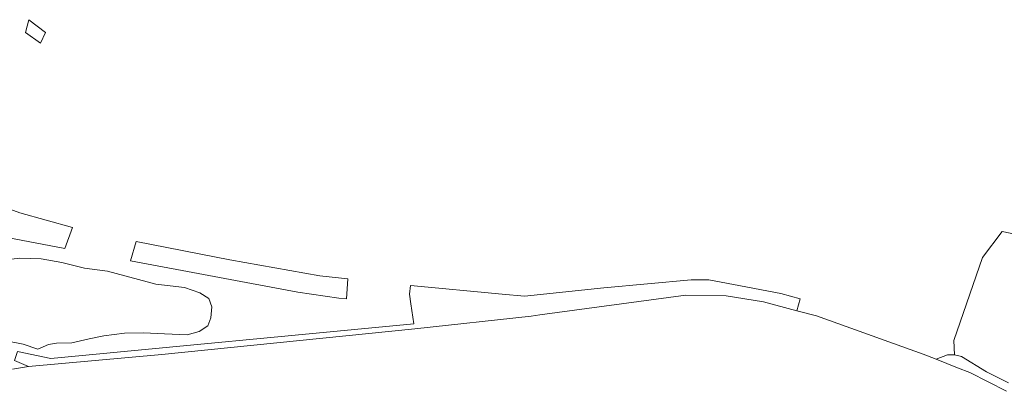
# Model space of a CAD drawing. Header units: metres. Extents: x 178952 to 185583, y 415201 to 419317.
# Tile 126 of 165: x 184234 to 184595, y 416051 to 416187. Entities that reach past the tile are written whole.
import ezdxf

# ---------------------------------------------------------------- set-up
doc = ezdxf.new("R2010")
doc.units = ezdxf.units.M
for name, color, linetype, lineweight in [('B-XX-GR-BEPLANTING_CULTUUR_BODEMBEDEKKER-GV', 253, 'Continuous', 18), ('B-XX-GR-BEPLANTING_CULTUUR_HEESTERS-GV', 253, 'Continuous', 18), ('B-XX-OG-TERREIN_CULTUURSCHEIDING-GV', 253, 'Continuous', 18), ('B-XX-OG-TERREIN_ONBEGROEID-GV', 253, 'Continuous', 18), ('B-XX-OG-WATER-GV', 253, 'Continuous', 18)]:
    doc.layers.add(name, color=color, linetype=linetype, lineweight=lineweight)

msp = doc.modelspace()

# ---------------------------------------------------------------- linework, layer by layer
at = {"layer": 'B-XX-GR-BEPLANTING_CULTUUR_BODEMBEDEKKER-GV'}
msp.add_lwpolyline([(184596.474, 416054.326), (184588.364, 416058.361), (184579.261, 416064.004), (184576.623, 416064.545), (184574.081, 416064.627), (184569.881, 416062.991), (184577.794, 416059.844), (184582.24, 416058.075), (184595.688, 416051.229)], dxfattribs=at)
at = {"layer": 'B-XX-GR-BEPLANTING_CULTUUR_HEESTERS-GV'}
for points in [[(184234.117, 416116.597), (184210.516, 416125.172), (184208.335, 416125.964), (184207.34, 416122.812), (184208.111, 416122.465), (184209.428, 416121.804), (184210.707, 416121.072), (184211.944, 416120.273), (184213.135, 416119.407), (184214.278, 416118.477), (184221.67, 416108.979), (184250.558, 416103.556), (184253.381, 416111.135)], [(184311.07, 416099.382), (184276.688, 416106.121), (184274.616, 416099.04), (184336.038, 416087.509), (184351.016, 416085.347), (184353.764, 416085.129), (184354.316, 416092.378), (184343.986, 416093.517)]]:
    msp.add_lwpolyline(points, close=True, dxfattribs=at)
at = {"layer": 'B-XX-OG-TERREIN_CULTUURSCHEIDING-GV'}
for points in [[(184237.404, 416187.267), (184236.185, 416182.624), (184241.7, 416178.738), (184243.556, 416182.637)], [(184311.07, 416099.382), (184343.986, 416093.517), (184354.316, 416092.378), (184353.764, 416085.129), (184351.016, 416085.347), (184336.038, 416087.509), (184274.616, 416099.04), (184276.688, 416106.121)], [(184478.129, 416086.394), (184492.99, 416086.229), (184506.613, 416084), (184518.812, 416080.734), (184520.032, 416085.1), (184512.973, 416087.027), (184495.697, 416090.37), (184486.594, 416092.042), (184480.142, 416092.002), (184448.161, 416089.095), (184418.995, 416086.064), (184410.821, 416086.785), (184377.255, 416089.963), (184376.948, 416086.734), (184377.348, 416083.253), (184378.457, 416075.9), (184245.5, 416063.202), (184233.252, 416065.794), (184232.164, 416062.482), (184237.214, 416060.354), (184286.15, 416064.756), (184378.845, 416074.077), (184421.499, 416078.743), (184424.719, 416079.177)]]:
    msp.add_lwpolyline(points, close=True, dxfattribs=at)
for points in [[(184606.275, 416107.209), (184594.15, 416109.669), (184586.907, 416100.216), (184576.433, 416069.839), (184576.623, 416064.545), (184579.261, 416064.004), (184588.364, 416058.361), (184596.474, 416054.326)], [(184595.688, 416051.229), (184582.24, 416058.075), (184577.794, 416059.844), (184569.881, 416062.991), (184565.213, 416064.848), (184526.031, 416078.802), (184518.812, 416080.734), (184506.613, 416084), (184492.99, 416086.229), (184478.129, 416086.394), (184424.719, 416079.177), (184421.499, 416078.743), (184378.845, 416074.077), (184286.15, 416064.756), (184237.214, 416060.354), (184231.389, 416059.318)], [(184595.688, 416051.229), (184582.24, 416058.075), (184577.794, 416059.844), (184569.881, 416062.991), (184565.213, 416064.848), (184526.031, 416078.802), (184518.812, 416080.734), (184506.613, 416084), (184492.99, 416086.229), (184478.129, 416086.394), (184424.719, 416079.177), (184421.499, 416078.743), (184378.845, 416074.077), (184286.15, 416064.756), (184237.214, 416060.354), (184231.389, 416059.318)]]:
    msp.add_lwpolyline(points, dxfattribs=at)
at = {"layer": 'B-XX-OG-TERREIN_ONBEGROEID-GV'}
msp.add_lwpolyline([(184231.389, 416059.318), (184237.214, 416060.354), (184232.164, 416062.482)], dxfattribs=at)
msp.add_lwpolyline([(184231.389, 416059.318), (184237.214, 416060.354), (184232.164, 416062.482)], dxfattribs=at)
at = {"layer": 'B-XX-OG-WATER-GV'}
msp.add_lwpolyline([(184228.445, 416069.833), (184235.365, 416068.433), (184240.72, 416066.703), (184244.592, 416068.35), (184247.475, 416068.845), (184253.159, 416069.01), (184259.502, 416070.41), (184264.94, 416071.481), (184272.436, 416072.552), (184279.356, 416072.634), (184287.1, 416072.305), (184295.42, 416071.893), (184299.869, 416073.129), (184302.999, 416075.188), (184304.152, 416078.071), (184304.482, 416082.19), (184303.329, 416085.238), (184300.116, 416087.216), (184294.432, 416089.275), (184283.969, 416090.428), (184266.258, 416095.207), (184257.855, 416096.36), (184249.534, 416098.419), (184241.873, 416099.737), (184234.047, 416099.984), (184224.655, 416098.914)], dxfattribs=at)

doc.saveas('drawing.dxf')
